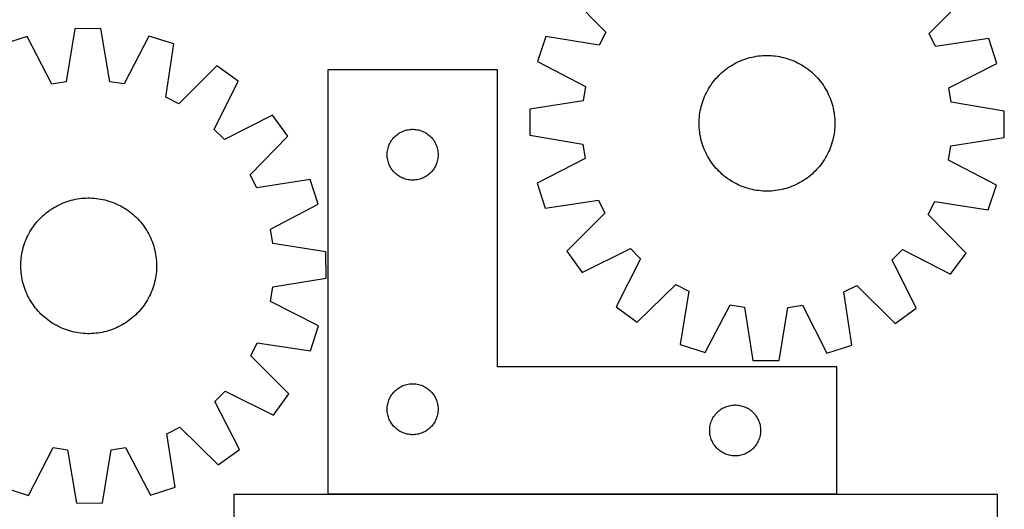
# Model space of a CAD drawing. Header units: millimetres. Extents: x 7 to 1493, y 7 to 2993.
# Tile 14 of 20: x 908 to 1488, y 2104 to 2393. Entities that reach past the tile are written whole.
import ezdxf

# ---------------------------------------------------------------- set-up
doc = ezdxf.new("R2010")
doc.units = ezdxf.units.MM
doc.layers.add('COMMON', color=5, linetype='CONTINUOUS', true_color=0x0000ff)
doc.layers.add('CUT', color=7, linetype='CONTINUOUS', true_color=0x000000)

msp = doc.modelspace()

# ---------------------------------------------------------------- linework, layer by layer
at = {"layer": 'COMMON'}
msp.add_line((1389.03897, 2113.223258), (1089.03897, 2113.223258), dxfattribs=at)
at = {"layer": 'CUT'}
for p, q in [((1230.532068, 2408.288222), (1252.771702, 2385.608419)), ((1443.323083, 2384.792563), (1465.756108, 2407.281097)), ((940.016042, 2387.606719), (934.980008, 2356.244112)), ((955.402004, 2387.658747), (940.016042, 2387.606719)), ((960.650028, 2356.330916), (955.402004, 2387.658747)), ((1252.771702, 2385.608419), (1248.846357, 2377.985359)), ((1447.183008, 2377.13617), (1443.323083, 2384.792563)), ((911.843812, 2383.046969), (897.22697, 2378.242963)), ((926.515812, 2354.87416), (911.843812, 2383.046969)), ((983.604427, 2383.28963), (969.123295, 2355.018239)), ((998.253424, 2378.584588), (983.604427, 2383.28963)), ((993.56376, 2347.168322), (998.253424, 2378.584588)), ((1217.46695, 2382.915628), (1212.649791, 2368.303116)), ((1248.846357, 2377.985359), (1217.46695, 2382.915628)), ((1478.603483, 2381.797558), (1447.183008, 2377.13617)), ((1483.295339, 2367.144332), (1478.603483, 2381.797558)), ((1212.649791, 2368.303116), (1240.809384, 2353.605766)), ((1328.423696, 2366.826742), (1329.532115, 2367.4187)), ((1329.532115, 2367.4187), (1330.658581, 2367.975549)), ((1330.658581, 2367.975549), (1331.801982, 2368.49674)), ((1331.801982, 2368.49674), (1332.961191, 2368.981758)), ((1332.961191, 2368.981758), (1334.135062, 2369.430126)), ((1334.135062, 2369.430126), (1335.322437, 2369.8414)), ((1335.322437, 2369.8414), (1336.522145, 2370.215175)), ((1336.522145, 2370.215175), (1337.733001, 2370.551082)), ((1337.733001, 2370.551082), (1338.953812, 2370.84879)), ((1338.953812, 2370.84879), (1340.18337, 2371.108003)), ((1340.18337, 2371.108003), (1341.420465, 2371.328468)), ((1341.420465, 2371.328468), (1342.663873, 2371.509965)), ((1342.663873, 2371.509965), (1343.91237, 2371.652317)), ((1343.91237, 2371.652317), (1345.164721, 2371.755382)), ((1345.164721, 2371.755382), (1346.419692, 2371.819059)), ((1346.419692, 2371.819059), (1347.676044, 2371.843285)), ((1347.676044, 2371.843285), (1348.932537, 2371.828036)), ((1348.932537, 2371.828036), (1350.187931, 2371.773327)), ((1350.187931, 2371.773327), (1351.440987, 2371.679213)), ((1351.440987, 2371.679213), (1352.690468, 2371.545785)), ((1352.690468, 2371.545785), (1353.935142, 2371.373176)), ((1353.935142, 2371.373176), (1355.17378, 2371.161556)), ((1355.17378, 2371.161556), (1356.405159, 2370.911134)), ((1356.405159, 2370.911134), (1357.628065, 2370.622157)), ((1357.628065, 2370.622157), (1358.841291, 2370.29491)), ((1358.841291, 2370.29491), (1360.043639, 2369.929716)), ((1360.043639, 2369.929716), (1361.233922, 2369.526936)), ((1361.233922, 2369.526936), (1362.410967, 2369.086967)), ((1362.410967, 2369.086967), (1363.573611, 2368.610243)), ((1363.573611, 2368.610243), (1364.720707, 2368.097234)), ((1364.720707, 2368.097234), (1365.851123, 2367.548448)), ((1365.851123, 2367.548448), (1366.963744, 2366.964425)), ((1366.963744, 2366.964425), (1368.05747, 2366.345743)), ((1455.010926, 2352.68865), (1483.295339, 2367.144332)), ((1023.72539, 2365.714283), (1001.216675, 2343.301507)), ((1036.203477, 2356.712733), (1023.72539, 2365.714283)), ((1189.03897, 2363.323258), (1089.03897, 2363.323258)), ((1089.03897, 2363.323258), (1089.03897, 2113.323258)), ((1189.03897, 2188.323258), (1189.03897, 2363.323258)), ((1320.333064, 2360.904279), (1321.259447, 2361.753292)), ((1321.259447, 2361.753292), (1322.21204, 2362.572787)), ((1322.21204, 2362.572787), (1323.189905, 2363.361956)), ((1323.189905, 2363.361956), (1324.192075, 2364.12002)), ((1324.192075, 2364.12002), (1325.217562, 2364.846232)), ((1325.217562, 2364.846232), (1326.265354, 2365.539873)), ((1326.265354, 2365.539873), (1327.334417, 2366.200261)), ((1327.334417, 2366.200261), (1328.423696, 2366.826742)), ((1368.05747, 2366.345743), (1369.131224, 2365.69301)), ((1369.131224, 2365.69301), (1370.183945, 2365.006873)), ((1370.183945, 2365.006873), (1371.214595, 2364.288007)), ((1371.214595, 2364.288007), (1372.222156, 2363.537122)), ((1372.222156, 2363.537122), (1373.205634, 2362.75496)), ((1373.205634, 2362.75496), (1374.164058, 2361.942292)), ((1374.164058, 2361.942292), (1375.096483, 2361.09992)), ((934.980008, 2356.244112), (926.515812, 2354.87416)), ((969.123295, 2355.018239), (960.650028, 2356.330916)), ((1022.035181, 2328.283274), (1036.203477, 2356.712733)), ((1315.374475, 2355.239194), (1316.12536, 2356.246755)), ((1316.12536, 2356.246755), (1316.907522, 2357.230233)), ((1316.907522, 2357.230233), (1317.72019, 2358.188657)), ((1317.72019, 2358.188657), (1318.562563, 2359.121082)), ((1318.562563, 2359.121082), (1319.433807, 2360.026587)), ((1319.433807, 2360.026587), (1320.333064, 2360.904279)), ((1375.096483, 2361.09992), (1376.001989, 2360.228675)), ((1376.001989, 2360.228675), (1376.879681, 2359.329418)), ((1376.879681, 2359.329418), (1377.728693, 2358.403035)), ((1377.728693, 2358.403035), (1378.548188, 2357.450442)), ((1378.548188, 2357.450442), (1379.337358, 2356.472577)), ((1379.337358, 2356.472577), (1380.095422, 2355.470407)), ((1380.095422, 2355.470407), (1380.821633, 2354.44492)), ((1240.809384, 2353.605766), (1239.431814, 2345.142807)), ((1311.565248, 2348.745306), (1312.114034, 2349.875722)), ((1312.114034, 2349.875722), (1312.698057, 2350.988342)), ((1312.698057, 2350.988342), (1313.31674, 2352.082069)), ((1313.31674, 2352.082069), (1313.969472, 2353.155823)), ((1313.969472, 2353.155823), (1314.655609, 2354.208544)), ((1314.655609, 2354.208544), (1315.374475, 2355.239194)), ((1380.821633, 2354.44492), (1381.515275, 2353.397128)), ((1381.515275, 2353.397128), (1382.175662, 2352.328065)), ((1382.175662, 2352.328065), (1382.802144, 2351.238787)), ((1382.802144, 2351.238787), (1383.394101, 2350.130367)), ((1383.394101, 2350.130367), (1383.95095, 2349.003901)), ((1456.315977, 2344.214206), (1455.010926, 2352.68865)), ((1001.216675, 2343.301507), (993.56376, 2347.168322)), ((1239.431814, 2345.142807), (1208.064687, 2340.135002)), ((1309.367572, 2342.86589), (1309.732766, 2344.068237)), ((1309.732766, 2344.068237), (1310.135546, 2345.258521)), ((1310.135546, 2345.258521), (1310.575516, 2346.435566)), ((1310.575516, 2346.435566), (1311.052239, 2347.59821)), ((1311.052239, 2347.59821), (1311.565248, 2348.745306)), ((1383.95095, 2349.003901), (1384.472141, 2347.8605)), ((1384.472141, 2347.8605), (1384.95716, 2346.701291)), ((1384.95716, 2346.701291), (1385.405528, 2345.52742)), ((1385.405528, 2345.52742), (1385.816802, 2344.340045)), ((1385.816802, 2344.340045), (1386.190577, 2343.140337)), ((1487.639072, 2338.937988), (1456.315977, 2344.214206)), ((1208.064687, 2340.135002), (1207.998812, 2324.749092)), ((1308.116697, 2336.715067), (1308.289306, 2337.959741)), ((1308.289306, 2337.959741), (1308.500926, 2339.198378)), ((1308.500926, 2339.198378), (1308.751348, 2340.429758)), ((1308.751348, 2340.429758), (1309.040325, 2341.652664)), ((1309.040325, 2341.652664), (1309.367572, 2342.86589)), ((1386.190577, 2343.140337), (1386.526484, 2341.929481)), ((1386.526484, 2341.929481), (1386.824191, 2340.708671)), ((1386.824191, 2340.708671), (1387.083405, 2339.479112)), ((1387.083405, 2339.479112), (1387.303869, 2338.242017)), ((1387.303869, 2338.242017), (1387.485367, 2336.998609)), ((1487.573196, 2323.552079), (1487.639072, 2338.937988)), ((1056.451613, 2336.601075), (1028.118625, 2322.240834)), ((1065.537347, 2324.184151), (1056.451613, 2336.601075)), ((1307.819197, 2331.700643), (1307.834446, 2332.957135)), ((1307.834446, 2332.957135), (1307.889155, 2334.212529)), ((1307.889155, 2334.212529), (1307.983269, 2335.465585)), ((1307.983269, 2335.465585), (1308.116697, 2336.715067)), ((1387.485367, 2336.998609), (1387.627718, 2335.750112)), ((1387.627718, 2335.750112), (1387.730784, 2334.497761)), ((1387.730784, 2334.497761), (1387.794461, 2333.24279)), ((1387.794461, 2333.24279), (1387.818687, 2331.986438)), ((1028.118625, 2322.240834), (1022.035181, 2328.283274)), ((1131.317078, 2326.182977), (1131.989319, 2326.56344)), ((1131.989319, 2326.56344), (1132.680254, 2326.908792)), ((1132.680254, 2326.908792), (1133.388052, 2327.218118)), ((1133.388052, 2327.218118), (1134.110834, 2327.490596)), ((1134.110834, 2327.490596), (1134.846686, 2327.725506)), ((1134.846686, 2327.725506), (1135.593654, 2327.922224)), ((1135.593654, 2327.922224), (1136.349759, 2328.080227)), ((1136.349759, 2328.080227), (1137.112995, 2328.199098)), ((1137.112995, 2328.199098), (1137.881338, 2328.278521)), ((1137.881338, 2328.278521), (1138.652751, 2328.318285)), ((1138.652751, 2328.318285), (1139.425189, 2328.318285)), ((1139.425189, 2328.318285), (1140.196602, 2328.278521)), ((1140.196602, 2328.278521), (1140.964945, 2328.199098)), ((1140.964945, 2328.199098), (1141.728181, 2328.080227)), ((1141.728181, 2328.080227), (1142.484286, 2327.922224)), ((1142.484286, 2327.922224), (1143.231255, 2327.725506)), ((1143.231255, 2327.725506), (1143.967106, 2327.490596)), ((1143.967106, 2327.490596), (1144.689888, 2327.218118)), ((1144.689888, 2327.218118), (1145.397686, 2326.908792)), ((1145.397686, 2326.908792), (1146.088621, 2326.56344)), ((1146.088621, 2326.56344), (1146.760862, 2326.182977)), ((1307.843423, 2330.444291), (1307.819197, 2331.700643)), ((1307.9071, 2329.18932), (1307.843423, 2330.444291)), ((1308.010165, 2327.936968), (1307.9071, 2329.18932)), ((1308.152517, 2326.688472), (1308.010165, 2327.936968)), ((1308.334014, 2325.445063), (1308.152517, 2326.688472)), ((1387.521186, 2326.972014), (1387.348577, 2325.72734)), ((1387.654614, 2328.221495), (1387.521186, 2326.972014)), ((1387.748729, 2329.474551), (1387.654614, 2328.221495)), ((1387.803438, 2330.729945), (1387.748729, 2329.474551)), ((1387.818687, 2331.986438), (1387.803438, 2330.729945)), ((1043.277311, 2301.524373), (1065.537347, 2324.184151)), ((1125.621664, 2320.029665), (1125.984691, 2320.711479)), ((1125.984691, 2320.711479), (1126.382337, 2321.373701)), ((1126.382337, 2321.373701), (1126.813545, 2322.014575)), ((1126.813545, 2322.014575), (1127.277173, 2322.6324)), ((1127.277173, 2322.6324), (1127.771991, 2323.22554)), ((1127.771991, 2323.22554), (1128.296687, 2323.79242)), ((1128.296687, 2323.79242), (1128.84987, 2324.331539)), ((1128.84987, 2324.331539), (1129.430072, 2324.841465)), ((1129.430072, 2324.841465), (1130.035756, 2325.320847)), ((1130.035756, 2325.320847), (1130.665314, 2325.768413)), ((1130.665314, 2325.768413), (1131.317078, 2326.182977)), ((1146.760862, 2326.182977), (1147.412626, 2325.768413)), ((1147.412626, 2325.768413), (1148.042184, 2325.320847)), ((1148.042184, 2325.320847), (1148.647868, 2324.841465)), ((1148.647868, 2324.841465), (1149.22807, 2324.331539)), ((1149.22807, 2324.331539), (1149.781253, 2323.79242)), ((1149.781253, 2323.79242), (1150.305949, 2323.22554)), ((1150.305949, 2323.22554), (1150.800767, 2322.6324)), ((1150.800767, 2322.6324), (1151.264395, 2322.014575)), ((1151.264395, 2322.014575), (1151.695603, 2321.373701)), ((1151.695603, 2321.373701), (1152.093249, 2320.711479)), ((1152.093249, 2320.711479), (1152.456276, 2320.029665)), ((1207.998812, 2324.749092), (1239.321907, 2319.472875)), ((1308.554479, 2324.207969), (1308.334014, 2325.445063)), ((1308.813693, 2322.97841), (1308.554479, 2324.207969)), ((1309.1114, 2321.7576), (1308.813693, 2322.97841)), ((1309.447307, 2320.546744), (1309.1114, 2321.7576)), ((1309.821082, 2319.347036), (1309.447307, 2320.546744)), ((1386.270311, 2320.821191), (1385.905118, 2319.618843)), ((1386.597558, 2322.034417), (1386.270311, 2320.821191)), ((1386.886535, 2323.257323), (1386.597558, 2322.034417)), ((1387.136957, 2324.488702), (1386.886535, 2323.257323)), ((1387.348577, 2325.72734), (1387.136957, 2324.488702)), ((1456.20607, 2318.544273), (1487.573196, 2323.552079)), ((1124.058859, 2314.095439), (1124.118472, 2314.865573)), ((1124.118472, 2314.865573), (1124.217652, 2315.631617)), ((1124.217652, 2315.631617), (1124.356135, 2316.391539)), ((1124.356135, 2316.391539), (1124.533554, 2317.143325)), ((1124.533554, 2317.143325), (1124.749439, 2317.884981)), ((1124.749439, 2317.884981), (1125.003218, 2318.614539)), ((1125.003218, 2318.614539), (1125.294216, 2319.330067)), ((1125.294216, 2319.330067), (1125.621664, 2320.029665)), ((1152.456276, 2320.029665), (1152.783724, 2319.330067)), ((1152.783724, 2319.330067), (1153.074722, 2318.614539)), ((1153.074722, 2318.614539), (1153.328501, 2317.884981)), ((1153.328501, 2317.884981), (1153.544386, 2317.143325)), ((1153.544386, 2317.143325), (1153.721805, 2316.391539)), ((1153.721805, 2316.391539), (1153.860289, 2315.631617)), ((1153.860289, 2315.631617), (1153.959468, 2314.865573)), ((1153.959468, 2314.865573), (1154.019081, 2314.095439)), ((1239.321907, 2319.472875), (1240.626958, 2310.99843)), ((1310.232356, 2318.15966), (1309.821082, 2319.347036)), ((1310.680724, 2316.985789), (1310.232356, 2318.15966)), ((1311.165743, 2315.826581), (1310.680724, 2316.985789)), ((1311.686934, 2314.68318), (1311.165743, 2315.826581)), ((1384.072636, 2314.941775), (1383.52385, 2313.811359)), ((1384.585644, 2316.088871), (1384.072636, 2314.941775)), ((1385.062368, 2317.251515), (1384.585644, 2316.088871)), ((1385.502337, 2318.42856), (1385.062368, 2317.251515)), ((1385.905118, 2319.618843), (1385.502337, 2318.42856)), ((1454.8285, 2310.081314), (1456.20607, 2318.544273)), ((1124.03897, 2313.323258), (1124.058859, 2314.095439)), ((1124.058859, 2312.551077), (1124.03897, 2313.323258)), ((1124.118472, 2311.780943), (1124.058859, 2312.551077)), ((1124.217652, 2311.014899), (1124.118472, 2311.780943)), ((1124.356135, 2310.254977), (1124.217652, 2311.014899)), ((1124.533554, 2309.503191), (1124.356135, 2310.254977)), ((1124.749439, 2308.761536), (1124.533554, 2309.503191)), ((1153.544386, 2309.503191), (1153.328501, 2308.761536)), ((1153.721805, 2310.254977), (1153.544386, 2309.503191)), ((1153.860289, 2311.014899), (1153.721805, 2310.254977)), ((1153.959468, 2311.780943), (1153.860289, 2311.014899)), ((1154.019081, 2312.551077), (1153.959468, 2311.780943)), ((1154.019081, 2314.095439), (1154.03897, 2313.323258)), ((1154.03897, 2313.323258), (1154.019081, 2312.551077)), ((1240.626958, 2310.99843), (1212.342545, 2296.542749)), ((1312.243782, 2313.556713), (1311.686934, 2314.68318)), ((1312.83574, 2312.448294), (1312.243782, 2313.556713)), ((1313.462221, 2311.359016), (1312.83574, 2312.448294)), ((1314.122609, 2310.289953), (1313.462221, 2311.359016)), ((1314.81625, 2309.242161), (1314.122609, 2310.289953)), ((1315.542462, 2308.216674), (1314.81625, 2309.242161)), ((1380.982274, 2309.478537), (1380.263408, 2308.447887)), ((1381.668412, 2310.531258), (1380.982274, 2309.478537)), ((1382.321144, 2311.605012), (1381.668412, 2310.531258)), ((1382.939827, 2312.698739), (1382.321144, 2311.605012)), ((1383.52385, 2313.811359), (1382.939827, 2312.698739)), ((1482.988093, 2295.383965), (1454.8285, 2310.081314)), ((1125.003218, 2308.031977), (1124.749439, 2308.761536)), ((1125.294216, 2307.316449), (1125.003218, 2308.031977)), ((1125.621664, 2306.616851), (1125.294216, 2307.316449)), ((1125.984691, 2305.935037), (1125.621664, 2306.616851)), ((1126.382337, 2305.272815), (1125.984691, 2305.935037)), ((1126.813545, 2304.631942), (1126.382337, 2305.272815)), ((1127.277173, 2304.014116), (1126.813545, 2304.631942)), ((1127.771991, 2303.420976), (1127.277173, 2304.014116)), ((1128.296687, 2302.854096), (1127.771991, 2303.420976)), ((1150.305949, 2303.420976), (1149.781253, 2302.854096)), ((1150.800767, 2304.014116), (1150.305949, 2303.420976)), ((1151.264395, 2304.631942), (1150.800767, 2304.014116)), ((1151.695603, 2305.272815), (1151.264395, 2304.631942)), ((1152.093249, 2305.935037), (1151.695603, 2305.272815)), ((1152.456276, 2306.616851), (1152.093249, 2305.935037)), ((1152.783724, 2307.316449), (1152.456276, 2306.616851)), ((1153.074722, 2308.031977), (1152.783724, 2307.316449)), ((1153.328501, 2308.761536), (1153.074722, 2308.031977)), ((1316.300526, 2307.214503), (1315.542462, 2308.216674)), ((1317.089695, 2306.236639), (1316.300526, 2307.214503)), ((1317.90919, 2305.284045), (1317.089695, 2306.236639)), ((1318.758203, 2304.357663), (1317.90919, 2305.284045)), ((1319.635895, 2303.458406), (1318.758203, 2304.357663)), ((1320.5414, 2302.587161), (1319.635895, 2303.458406)), ((1376.204077, 2303.660494), (1375.304819, 2302.782802)), ((1377.075321, 2304.565999), (1376.204077, 2303.660494)), ((1377.917693, 2305.498424), (1377.075321, 2304.565999)), ((1378.730361, 2306.456848), (1377.917693, 2305.498424)), ((1379.512524, 2307.440326), (1378.730361, 2306.456848)), ((1380.263408, 2308.447887), (1379.512524, 2307.440326)), ((1047.195793, 2293.897784), (1043.277311, 2301.524373)), ((1078.579625, 2298.799809), (1047.195793, 2293.897784)), ((1083.38363, 2284.182967), (1078.579625, 2298.799809)), ((1128.84987, 2302.314978), (1128.296687, 2302.854096)), ((1129.430072, 2301.805051), (1128.84987, 2302.314978)), ((1130.035756, 2301.325669), (1129.430072, 2301.805051)), ((1130.665314, 2300.878103), (1130.035756, 2301.325669)), ((1131.317078, 2300.463539), (1130.665314, 2300.878103)), ((1131.989319, 2300.083076), (1131.317078, 2300.463539)), ((1132.680254, 2299.737724), (1131.989319, 2300.083076)), ((1133.388052, 2299.428399), (1132.680254, 2299.737724)), ((1134.110834, 2299.15592), (1133.388052, 2299.428399)), ((1134.846686, 2298.92101), (1134.110834, 2299.15592)), ((1135.593654, 2298.724292), (1134.846686, 2298.92101)), ((1136.349759, 2298.566289), (1135.593654, 2298.724292)), ((1137.112995, 2298.447418), (1136.349759, 2298.566289)), ((1137.881338, 2298.367995), (1137.112995, 2298.447418)), ((1138.652751, 2298.328231), (1137.881338, 2298.367995)), ((1139.425189, 2298.328231), (1138.652751, 2298.328231)), ((1140.196602, 2298.367995), (1139.425189, 2298.328231)), ((1140.964945, 2298.447418), (1140.196602, 2298.367995)), ((1141.728181, 2298.566289), (1140.964945, 2298.447418)), ((1142.484286, 2298.724292), (1141.728181, 2298.566289)), ((1143.231255, 2298.92101), (1142.484286, 2298.724292)), ((1143.967106, 2299.15592), (1143.231255, 2298.92101)), ((1144.689888, 2299.428399), (1143.967106, 2299.15592)), ((1145.397686, 2299.737724), (1144.689888, 2299.428399)), ((1146.088621, 2300.083076), (1145.397686, 2299.737724)), ((1146.760862, 2300.463539), (1146.088621, 2300.083076)), ((1147.412626, 2300.878103), (1146.760862, 2300.463539)), ((1148.042184, 2301.325669), (1147.412626, 2300.878103)), ((1148.647868, 2301.805051), (1148.042184, 2301.325669)), ((1149.22807, 2302.314978), (1148.647868, 2301.805051)), ((1149.781253, 2302.854096), (1149.22807, 2302.314978)), ((1321.473825, 2301.744789), (1320.5414, 2302.587161)), ((1322.43225, 2300.932121), (1321.473825, 2301.744789)), ((1323.415727, 2300.149959), (1322.43225, 2300.932121)), ((1324.423288, 2299.399074), (1323.415727, 2300.149959)), ((1325.453938, 2298.680208), (1324.423288, 2299.399074)), ((1326.506659, 2297.99407), (1325.453938, 2298.680208)), ((1327.580413, 2297.341338), (1326.506659, 2297.99407)), ((1328.67414, 2296.722655), (1327.580413, 2297.341338)), ((1368.303467, 2297.48682), (1367.214188, 2296.860338)), ((1369.372529, 2298.147207), (1368.303467, 2297.48682)), ((1370.420321, 2298.840849), (1369.372529, 2298.147207)), ((1371.445809, 2299.56706), (1370.420321, 2298.840849)), ((1372.447979, 2300.325125), (1371.445809, 2299.56706)), ((1373.425843, 2301.114294), (1372.447979, 2300.325125)), ((1374.378437, 2301.933789), (1373.425843, 2301.114294)), ((1375.304819, 2302.782802), (1374.378437, 2301.933789)), ((1212.342545, 2296.542749), (1217.034401, 2281.889523)), ((1329.786761, 2296.138633), (1328.67414, 2296.722655)), ((1330.917177, 2295.589846), (1329.786761, 2296.138633)), ((1332.064273, 2295.076838), (1330.917177, 2295.589846)), ((1333.226917, 2294.600114), (1332.064273, 2295.076838)), ((1334.403961, 2294.160145), (1333.226917, 2294.600114)), ((1335.594245, 2293.757365), (1334.403961, 2294.160145)), ((1336.796593, 2293.392171), (1335.594245, 2293.757365)), ((1338.009818, 2293.064924), (1336.796593, 2293.392171)), ((1339.232724, 2292.775947), (1338.009818, 2293.064924)), ((1340.464104, 2292.525525), (1339.232724, 2292.775947)), ((1341.702742, 2292.313905), (1340.464104, 2292.525525)), ((1342.947415, 2292.141296), (1341.702742, 2292.313905)), ((1344.196897, 2292.007868), (1342.947415, 2292.141296)), ((1345.449953, 2291.913753), (1344.196897, 2292.007868)), ((1346.705347, 2291.859045), (1345.449953, 2291.913753)), ((1347.96184, 2291.843796), (1346.705347, 2291.859045)), ((1349.218191, 2291.868022), (1347.96184, 2291.843796)), ((1350.473162, 2291.931699), (1349.218191, 2291.868022)), ((1351.725514, 2292.034764), (1350.473162, 2291.931699)), ((1352.97401, 2292.177115), (1351.725514, 2292.034764)), ((1354.217419, 2292.358613), (1352.97401, 2292.177115)), ((1355.454513, 2292.579077), (1354.217419, 2292.358613)), ((1356.684072, 2292.838291), (1355.454513, 2292.579077)), ((1357.904882, 2293.135998), (1356.684072, 2292.838291)), ((1359.115739, 2293.471905), (1357.904882, 2293.135998)), ((1360.315447, 2293.84568), (1359.115739, 2293.471905)), ((1361.502822, 2294.256955), (1360.315447, 2293.84568)), ((1362.676693, 2294.705322), (1361.502822, 2294.256955)), ((1363.835901, 2295.190341), (1362.676693, 2294.705322)), ((1364.979303, 2295.711532), (1363.835901, 2295.190341)), ((1366.105769, 2296.268381), (1364.979303, 2295.711532)), ((1367.214188, 2296.860338), (1366.105769, 2296.268381)), ((1478.170934, 2280.771452), (1482.988093, 2295.383965)), ((934.210217, 2285.325682), (935.394406, 2285.746043)), ((935.394406, 2285.746043), (936.591214, 2286.129)), ((936.591214, 2286.129), (937.799461, 2286.474176)), ((937.799461, 2286.474176), (939.017954, 2286.781229)), ((939.017954, 2286.781229), (940.24549, 2287.049858)), ((940.24549, 2287.049858), (941.480859, 2287.279795)), ((941.480859, 2287.279795), (942.722841, 2287.470816)), ((942.722841, 2287.470816), (943.970209, 2287.622731)), ((943.970209, 2287.622731), (945.221734, 2287.735389)), ((945.221734, 2287.735389), (946.47618, 2287.808681)), ((946.47618, 2287.808681), (947.73231, 2287.842534)), ((947.73231, 2287.842534), (948.988882, 2287.836914)), ((948.988882, 2287.836914), (950.244659, 2287.791827)), ((950.244659, 2287.791827), (951.498399, 2287.707317)), ((951.498399, 2287.707317), (952.748866, 2287.583468)), ((952.748866, 2287.583468), (953.994826, 2287.420402)), ((953.994826, 2287.420402), (955.235049, 2287.21828)), ((955.235049, 2287.21828), (956.468312, 2286.977301)), ((956.468312, 2286.977301), (957.693396, 2286.697704)), ((957.693396, 2286.697704), (958.909094, 2286.379763)), ((958.909094, 2286.379763), (960.114205, 2286.023794)), ((960.114205, 2286.023794), (961.30754, 2285.630147)), ((1217.034401, 2281.889523), (1248.454875, 2286.550911)), ((1248.454875, 2286.550911), (1252.3148, 2278.894518)), ((923.311882, 2279.173817), (924.308213, 2279.939539)), ((924.308213, 2279.939539), (925.328106, 2280.673587)), ((925.328106, 2280.673587), (926.370551, 2281.375238)), ((926.370551, 2281.375238), (927.434522, 2282.043798)), ((927.434522, 2282.043798), (928.518968, 2282.678608)), ((928.518968, 2282.678608), (929.622819, 2283.279042)), ((929.622819, 2283.279042), (930.744985, 2283.844507)), ((930.744985, 2283.844507), (931.884359, 2284.374444)), ((931.884359, 2284.374444), (933.039816, 2284.868332)), ((933.039816, 2284.868332), (934.210217, 2285.325682)), ((961.30754, 2285.630147), (962.487922, 2285.19921)), ((962.487922, 2285.19921), (963.654185, 2284.731409)), ((963.654185, 2284.731409), (964.805178, 2284.227206)), ((964.805178, 2284.227206), (965.939766, 2283.687099)), ((965.939766, 2283.687099), (967.056829, 2283.111619)), ((967.056829, 2283.111619), (968.155265, 2282.501336)), ((968.155265, 2282.501336), (969.233989, 2281.856851)), ((969.233989, 2281.856851), (970.291938, 2281.1788)), ((970.291938, 2281.1788), (971.328066, 2280.467853)), ((971.328066, 2280.467853), (972.341351, 2279.724712)), ((1055.210821, 2269.510967), (1083.38363, 2284.182967)), ((1442.866182, 2278.078662), (1446.791527, 2285.701721)), ((1446.791527, 2285.701721), (1478.170934, 2280.771452)), ((917.881971, 2273.958756), (918.717173, 2274.897608)), ((918.717173, 2274.897608), (919.581453, 2275.809763)), ((919.581453, 2275.809763), (920.473958, 2276.694321)), ((920.473958, 2276.694321), (921.393808, 2277.550407)), ((921.393808, 2277.550407), (922.340093, 2278.377178)), ((922.340093, 2278.377178), (923.311882, 2279.173817)), ((972.341351, 2279.724712), (973.330794, 2278.950109)), ((973.330794, 2278.950109), (974.295417, 2278.144809)), ((974.295417, 2278.144809), (975.23427, 2277.309606)), ((975.23427, 2277.309606), (976.146425, 2276.445326)), ((976.146425, 2276.445326), (977.030982, 2275.552821)), ((977.030982, 2275.552821), (977.887069, 2274.632972)), ((977.887069, 2274.632972), (978.71384, 2273.686686)), ((1252.3148, 2278.894518), (1229.881776, 2256.405984)), ((1465.105815, 2255.398859), (1442.866182, 2278.078662)), ((913.525444, 2267.818603), (914.169929, 2268.897328)), ((914.169929, 2268.897328), (914.847979, 2269.955276)), ((914.847979, 2269.955276), (915.558926, 2270.991404)), ((915.558926, 2270.991404), (916.302068, 2272.004689)), ((916.302068, 2272.004689), (917.076671, 2272.994132)), ((917.076671, 2272.994132), (917.881971, 2273.958756)), ((978.71384, 2273.686686), (979.510479, 2272.714898)), ((979.510479, 2272.714898), (980.276201, 2271.718566)), ((980.276201, 2271.718566), (981.010249, 2270.698674)), ((981.010249, 2270.698674), (981.7119, 2269.656228)), ((981.7119, 2269.656228), (982.38046, 2268.592257)), ((982.38046, 2268.592257), (983.01527, 2267.507811)), ((1056.580774, 2261.046772), (1055.210821, 2269.510967)), ((910.827569, 2262.15126), (911.29537, 2263.317523)), ((911.29537, 2263.317523), (911.799573, 2264.468516)), ((911.799573, 2264.468516), (912.339681, 2265.603105)), ((912.339681, 2265.603105), (912.91516, 2266.720168)), ((912.91516, 2266.720168), (913.525444, 2267.818603)), ((983.01527, 2267.507811), (983.615704, 2266.403961)), ((983.615704, 2266.403961), (984.181168, 2265.281795)), ((984.181168, 2265.281795), (984.711106, 2264.142421)), ((984.711106, 2264.142421), (985.204993, 2262.986963)), ((985.204993, 2262.986963), (985.662343, 2261.816563)), ((909.049478, 2256.13165), (909.329076, 2257.356735)), ((909.329076, 2257.356735), (909.647016, 2258.572432)), ((909.647016, 2258.572432), (910.002985, 2259.777543)), ((910.002985, 2259.777543), (910.396633, 2260.970878)), ((910.396633, 2260.970878), (910.827569, 2262.15126)), ((985.662343, 2261.816563), (986.082705, 2260.632374)), ((986.082705, 2260.632374), (986.465662, 2259.435565)), ((986.465662, 2259.435565), (986.810838, 2258.227318)), ((986.810838, 2258.227318), (987.117891, 2257.008825)), ((987.117891, 2257.008825), (987.386519, 2255.781289)), ((1087.943381, 2256.010738), (1056.580774, 2261.046772)), ((1238.872092, 2243.919801), (1267.314291, 2258.062505)), ((1267.314291, 2258.062505), (1273.351253, 2251.973625)), ((1421.599977, 2251.33889), (1427.688857, 2257.375852)), ((1427.688857, 2257.375852), (1456.00891, 2242.990117)), ((908.234952, 2249.907997), (908.319462, 2251.161737)), ((908.319462, 2251.161737), (908.443311, 2252.412205)), ((908.443311, 2252.412205), (908.606377, 2253.658165)), ((908.606377, 2253.658165), (908.808499, 2254.898388)), ((908.808499, 2254.898388), (909.049478, 2256.13165)), ((987.386519, 2255.781289), (987.616457, 2254.54592)), ((987.616457, 2254.54592), (987.807478, 2253.303939)), ((987.807478, 2253.303939), (987.959392, 2252.05657)), ((987.959392, 2252.05657), (988.072051, 2250.805045)), ((1087.995409, 2240.624775), (1087.943381, 2256.010738)), ((1229.881776, 2256.405984), (1238.872092, 2243.919801)), ((1273.351253, 2251.973625), (1258.965519, 2223.653572)), ((1435.742681, 2222.896691), (1421.599977, 2251.33889)), ((1456.00891, 2242.990117), (1465.105815, 2255.398859)), ((908.184245, 2247.395648), (908.189865, 2248.652221)), ((908.218098, 2246.139519), (908.184245, 2247.395648)), ((908.189865, 2248.652221), (908.234952, 2249.907997)), ((908.29139, 2244.885072), (908.218098, 2246.139519)), ((988.128489, 2245.782121), (988.043979, 2244.52838)), ((988.072051, 2250.805045), (988.145343, 2249.550599)), ((988.173576, 2247.037897), (988.128489, 2245.782121)), ((988.145343, 2249.550599), (988.179196, 2248.29447)), ((988.179196, 2248.29447), (988.173576, 2247.037897)), ((908.404049, 2243.633547), (908.29139, 2244.885072)), ((908.555964, 2242.386179), (908.404049, 2243.633547)), ((908.746984, 2241.144197), (908.555964, 2242.386179)), ((908.976922, 2239.908829), (908.746984, 2241.144197)), ((909.24555, 2238.681292), (908.976922, 2239.908829)), ((987.313963, 2239.558468), (987.034366, 2238.333383)), ((987.554942, 2240.79173), (987.313963, 2239.558468)), ((987.757064, 2242.031953), (987.554942, 2240.79173)), ((987.92013, 2243.277913), (987.757064, 2242.031953)), ((988.043979, 2244.52838), (987.92013, 2243.277913)), ((1056.667578, 2235.376751), (1087.995409, 2240.624775)), ((909.552604, 2237.462799), (909.24555, 2238.681292)), ((909.897779, 2236.254552), (909.552604, 2237.462799)), ((910.280737, 2235.057744), (909.897779, 2236.254552)), ((910.701098, 2233.873555), (910.280737, 2235.057744)), ((911.158448, 2232.703154), (910.701098, 2233.873555)), ((985.535872, 2233.538858), (985.068071, 2232.372595)), ((985.966808, 2234.719239), (985.535872, 2233.538858)), ((986.360456, 2235.912574), (985.966808, 2234.719239)), ((986.716425, 2237.117685), (986.360456, 2235.912574)), ((987.034366, 2238.333383), (986.716425, 2237.117685)), ((1055.3549, 2226.903484), (1056.667578, 2235.376751)), ((1271.37426, 2214.556667), (1294.054063, 2236.7963)), ((1294.054063, 2236.7963), (1301.677123, 2232.870956)), ((1393.111571, 2232.479474), (1400.767964, 2236.339399)), ((1400.767964, 2236.339399), (1423.256498, 2213.906375)), ((911.652335, 2231.547697), (911.158448, 2232.703154)), ((912.182273, 2230.408323), (911.652335, 2231.547697)), ((912.747737, 2229.286157), (912.182273, 2230.408323)), ((913.348171, 2228.182306), (912.747737, 2229.286157)), ((913.982981, 2227.09786), (913.348171, 2228.182306)), ((982.837997, 2227.871514), (982.193512, 2226.79279)), ((983.448281, 2228.96995), (982.837997, 2227.871514)), ((984.02376, 2230.087013), (983.448281, 2228.96995)), ((984.563868, 2231.221601), (984.02376, 2230.087013)), ((985.068071, 2232.372595), (984.563868, 2231.221601)), ((1301.677123, 2232.870956), (1296.746854, 2201.491548)), ((1397.772959, 2201.058999), (1393.111571, 2232.479474)), ((914.651542, 2226.03389), (913.982981, 2227.09786)), ((915.353192, 2224.991444), (914.651542, 2226.03389)), ((916.087241, 2223.971552), (915.353192, 2224.991444)), ((916.852962, 2222.97522), (916.087241, 2223.971552)), ((917.649602, 2222.003431), (916.852962, 2222.97522)), ((918.476372, 2221.057146), (917.649602, 2222.003431)), ((979.28677, 2222.695986), (978.48147, 2221.731362)), ((980.061373, 2223.685428), (979.28677, 2222.695986)), ((980.804515, 2224.698714), (980.061373, 2223.685428)), ((981.515462, 2225.734842), (980.804515, 2224.698714)), ((982.193512, 2226.79279), (981.515462, 2225.734842)), ((1083.626292, 2212.422353), (1055.3549, 2226.903484)), ((1258.965519, 2223.653572), (1271.37426, 2214.556667)), ((1311.359366, 2196.674389), (1326.056716, 2224.833982)), ((1326.056716, 2224.833982), (1334.519675, 2223.456412)), ((1334.519675, 2223.456412), (1339.52748, 2192.089286)), ((1354.91339, 2192.02341), (1360.189607, 2223.346505)), ((1360.189607, 2223.346505), (1368.664052, 2224.651557)), ((1368.664052, 2224.651557), (1383.119733, 2196.367143)), ((1423.256498, 2213.906375), (1435.742681, 2222.896691)), ((919.332459, 2220.137296), (918.476372, 2221.057146)), ((920.217016, 2219.244791), (919.332459, 2220.137296)), ((921.129171, 2218.380511), (920.217016, 2219.244791)), ((922.068024, 2217.545309), (921.129171, 2218.380511)), ((923.032647, 2216.740009), (922.068024, 2217.545309)), ((924.02209, 2215.965406), (923.032647, 2216.740009)), ((973.05156, 2216.5163), (972.055228, 2215.750579)), ((974.023348, 2217.31294), (973.05156, 2216.5163)), ((974.969634, 2218.139711), (974.023348, 2217.31294)), ((975.889483, 2218.995797), (974.969634, 2218.139711)), ((976.781988, 2219.880354), (975.889483, 2218.995797)), ((977.646268, 2220.792509), (976.781988, 2219.880354)), ((978.48147, 2221.731362), (977.646268, 2220.792509)), ((925.035376, 2215.222264), (924.02209, 2215.965406)), ((926.071504, 2214.511318), (925.035376, 2215.222264)), ((927.129452, 2213.833267), (926.071504, 2214.511318)), ((928.208176, 2213.188782), (927.129452, 2213.833267)), ((929.306612, 2212.578499), (928.208176, 2213.188782)), ((930.423675, 2212.003019), (929.306612, 2212.578499)), ((931.558263, 2211.462911), (930.423675, 2212.003019)), ((932.709257, 2210.958708), (931.558263, 2211.462911)), ((933.87552, 2210.490908), (932.709257, 2210.958708)), ((935.055901, 2210.059971), (933.87552, 2210.490908)), ((962.153224, 2210.364436), (960.969035, 2209.944075)), ((963.323625, 2210.821786), (962.153224, 2210.364436)), ((964.479083, 2211.315673), (963.323625, 2210.821786)), ((965.618457, 2211.845611), (964.479083, 2211.315673)), ((966.740623, 2212.411076), (965.618457, 2211.845611)), ((967.844473, 2213.011509), (966.740623, 2212.411076)), ((968.928919, 2213.64632), (967.844473, 2213.011509)), ((969.99289, 2214.31488), (968.928919, 2213.64632)), ((971.035336, 2215.01653), (969.99289, 2214.31488)), ((972.055228, 2215.750579), (971.035336, 2215.01653)), ((1078.92125, 2197.773355), (1083.626292, 2212.422353)), ((936.249236, 2209.666324), (935.055901, 2210.059971)), ((937.454347, 2209.310354), (936.249236, 2209.666324)), ((938.670045, 2208.992414), (937.454347, 2209.310354)), ((939.895129, 2208.712816), (938.670045, 2208.992414)), ((941.128392, 2208.471838), (939.895129, 2208.712816)), ((942.368615, 2208.269715), (941.128392, 2208.471838)), ((943.614575, 2208.106649), (942.368615, 2208.269715)), ((944.865042, 2207.9828), (943.614575, 2208.106649)), ((946.118783, 2207.898291), (944.865042, 2207.9828)), ((947.374559, 2207.853204), (946.118783, 2207.898291)), ((948.631132, 2207.847584), (947.374559, 2207.853204)), ((949.887261, 2207.881436), (948.631132, 2207.847584)), ((951.141707, 2207.954728), (949.887261, 2207.881436)), ((952.393232, 2208.067387), (951.141707, 2207.954728)), ((953.640601, 2208.219302), (952.393232, 2208.067387)), ((954.882582, 2208.410322), (953.640601, 2208.219302)), ((956.117951, 2208.64026), (954.882582, 2208.410322)), ((957.345487, 2208.908888), (956.117951, 2208.64026)), ((958.56398, 2209.215942), (957.345487, 2208.908888)), ((959.772227, 2209.561118), (958.56398, 2209.215942)), ((960.969035, 2209.944075), (959.772227, 2209.561118)), ((1043.638169, 2194.810104), (1047.504983, 2202.46302)), ((1047.504983, 2202.46302), (1078.92125, 2197.773355)), ((1296.746854, 2201.491548), (1311.359366, 2196.674389)), ((1383.119733, 2196.367143), (1397.772959, 2201.058999)), ((1066.050945, 2172.301389), (1043.638169, 2194.810104)), ((1389.03897, 2188.323258), (1189.03897, 2188.323258)), ((1339.52748, 2192.089286), (1354.91339, 2192.02341)), ((1389.03897, 2113.323258), (1389.03897, 2188.323258)), ((1130.035756, 2175.320847), (1130.665314, 2175.768413)), ((1130.665314, 2175.768413), (1131.317078, 2176.182977)), ((1131.317078, 2176.182977), (1131.989319, 2176.56344)), ((1131.989319, 2176.56344), (1132.680254, 2176.908792)), ((1132.680254, 2176.908792), (1133.388052, 2177.218118)), ((1133.388052, 2177.218118), (1134.110834, 2177.490596)), ((1134.110834, 2177.490596), (1134.846686, 2177.725506)), ((1134.846686, 2177.725506), (1135.593654, 2177.922224)), ((1135.593654, 2177.922224), (1136.349759, 2178.080227)), ((1136.349759, 2178.080227), (1137.112995, 2178.199098)), ((1137.112995, 2178.199098), (1137.881338, 2178.278521)), ((1137.881338, 2178.278521), (1138.652751, 2178.318285)), ((1138.652751, 2178.318285), (1139.425189, 2178.318285)), ((1139.425189, 2178.318285), (1140.196602, 2178.278521)), ((1140.196602, 2178.278521), (1140.964945, 2178.199098)), ((1140.964945, 2178.199098), (1141.728181, 2178.080227)), ((1141.728181, 2178.080227), (1142.484286, 2177.922224)), ((1142.484286, 2177.922224), (1143.231255, 2177.725506)), ((1143.231255, 2177.725506), (1143.967106, 2177.490596)), ((1143.967106, 2177.490596), (1144.689888, 2177.218118)), ((1144.689888, 2177.218118), (1145.397686, 2176.908792)), ((1145.397686, 2176.908792), (1146.088621, 2176.56344)), ((1146.088621, 2176.56344), (1146.760862, 2176.182977)), ((1146.760862, 2176.182977), (1147.412626, 2175.768413)), ((1147.412626, 2175.768413), (1148.042184, 2175.320847)), ((1022.577496, 2167.908155), (1028.619936, 2173.991599)), ((1028.619936, 2173.991599), (1057.049395, 2159.823303)), ((1057.049395, 2159.823303), (1066.050945, 2172.301389)), ((1125.294216, 2169.330067), (1125.621664, 2170.029665)), ((1125.621664, 2170.029665), (1125.984691, 2170.711479)), ((1125.984691, 2170.711479), (1126.382337, 2171.373701)), ((1126.382337, 2171.373701), (1126.813545, 2172.014575)), ((1126.813545, 2172.014575), (1127.277173, 2172.6324)), ((1127.277173, 2172.6324), (1127.771991, 2173.22554)), ((1127.771991, 2173.22554), (1128.296687, 2173.79242)), ((1128.296687, 2173.79242), (1128.84987, 2174.331539)), ((1128.84987, 2174.331539), (1129.430072, 2174.841465)), ((1129.430072, 2174.841465), (1130.035756, 2175.320847)), ((1148.042184, 2175.320847), (1148.647868, 2174.841465)), ((1148.647868, 2174.841465), (1149.22807, 2174.331539)), ((1149.22807, 2174.331539), (1149.781253, 2173.79242)), ((1149.781253, 2173.79242), (1150.305949, 2173.22554)), ((1150.305949, 2173.22554), (1150.800767, 2172.6324)), ((1150.800767, 2172.6324), (1151.264395, 2172.014575)), ((1151.264395, 2172.014575), (1151.695603, 2171.373701)), ((1151.695603, 2171.373701), (1152.093249, 2170.711479)), ((1152.093249, 2170.711479), (1152.456276, 2170.029665)), ((1152.456276, 2170.029665), (1152.783724, 2169.330067)), ((1036.937736, 2139.575166), (1022.577496, 2167.908155)), ((1124.03897, 2163.323258), (1124.058859, 2164.095439)), ((1124.058859, 2164.095439), (1124.118472, 2164.865573)), ((1124.118472, 2164.865573), (1124.217652, 2165.631617)), ((1124.217652, 2165.631617), (1124.356135, 2166.391539)), ((1124.356135, 2166.391539), (1124.533554, 2167.143325)), ((1124.533554, 2167.143325), (1124.749439, 2167.884981)), ((1124.749439, 2167.884981), (1125.003218, 2168.614539)), ((1125.003218, 2168.614539), (1125.294216, 2169.330067)), ((1152.783724, 2169.330067), (1153.074722, 2168.614539)), ((1153.074722, 2168.614539), (1153.328501, 2167.884981)), ((1153.328501, 2167.884981), (1153.544386, 2167.143325)), ((1153.544386, 2167.143325), (1153.721805, 2166.391539)), ((1153.721805, 2166.391539), (1153.860289, 2165.631617)), ((1153.860289, 2165.631617), (1153.959468, 2164.865573)), ((1153.959468, 2164.865573), (1154.019081, 2164.095439)), ((1154.019081, 2164.095439), (1154.03897, 2163.323258)), ((1321.317078, 2163.682977), (1321.989319, 2164.06344)), ((1321.989319, 2164.06344), (1322.680254, 2164.408792)), ((1322.680254, 2164.408792), (1323.388052, 2164.718118)), ((1323.388052, 2164.718118), (1324.110834, 2164.990596)), ((1324.110834, 2164.990596), (1324.846686, 2165.225506)), ((1324.846686, 2165.225506), (1325.593654, 2165.422224)), ((1325.593654, 2165.422224), (1326.349759, 2165.580227)), ((1326.349759, 2165.580227), (1327.112995, 2165.699098)), ((1327.112995, 2165.699098), (1327.881338, 2165.778521)), ((1327.881338, 2165.778521), (1328.652751, 2165.818285)), ((1328.652751, 2165.818285), (1329.425189, 2165.818285)), ((1329.425189, 2165.818285), (1330.196602, 2165.778521)), ((1330.196602, 2165.778521), (1330.964945, 2165.699098)), ((1330.964945, 2165.699098), (1331.728181, 2165.580227)), ((1331.728181, 2165.580227), (1332.484286, 2165.422224)), ((1332.484286, 2165.422224), (1333.231255, 2165.225506)), ((1333.231255, 2165.225506), (1333.967106, 2164.990596)), ((1333.967106, 2164.990596), (1334.689888, 2164.718118)), ((1334.689888, 2164.718118), (1335.397686, 2164.408792)), ((1335.397686, 2164.408792), (1336.088621, 2164.06344)), ((1336.088621, 2164.06344), (1336.760862, 2163.682977)), ((1124.058859, 2162.551077), (1124.03897, 2163.323258)), ((1124.118472, 2161.780943), (1124.058859, 2162.551077)), ((1124.217652, 2161.014899), (1124.118472, 2161.780943)), ((1124.356135, 2160.254977), (1124.217652, 2161.014899)), ((1124.533554, 2159.503191), (1124.356135, 2160.254977)), ((1124.749439, 2158.761536), (1124.533554, 2159.503191)), ((1125.003218, 2158.031977), (1124.749439, 2158.761536)), ((1153.328501, 2158.761536), (1153.074722, 2158.031977)), ((1153.544386, 2159.503191), (1153.328501, 2158.761536)), ((1153.721805, 2160.254977), (1153.544386, 2159.503191)), ((1153.860289, 2161.014899), (1153.721805, 2160.254977)), ((1153.959468, 2161.780943), (1153.860289, 2161.014899)), ((1154.019081, 2162.551077), (1153.959468, 2161.780943)), ((1154.03897, 2163.323258), (1154.019081, 2162.551077)), ((1315.621664, 2157.529665), (1315.984691, 2158.211479)), ((1315.984691, 2158.211479), (1316.382337, 2158.873701)), ((1316.382337, 2158.873701), (1316.813545, 2159.514575)), ((1316.813545, 2159.514575), (1317.277173, 2160.1324)), ((1317.277173, 2160.1324), (1317.771991, 2160.72554)), ((1317.771991, 2160.72554), (1318.296687, 2161.29242)), ((1318.296687, 2161.29242), (1318.84987, 2161.831539)), ((1318.84987, 2161.831539), (1319.430072, 2162.341465)), ((1319.430072, 2162.341465), (1320.035756, 2162.820847)), ((1320.035756, 2162.820847), (1320.665314, 2163.268413)), ((1320.665314, 2163.268413), (1321.317078, 2163.682977)), ((1336.760862, 2163.682977), (1337.412626, 2163.268413)), ((1337.412626, 2163.268413), (1338.042184, 2162.820847)), ((1338.042184, 2162.820847), (1338.647868, 2162.341465)), ((1338.647868, 2162.341465), (1339.22807, 2161.831539)), ((1339.22807, 2161.831539), (1339.781253, 2161.29242)), ((1339.781253, 2161.29242), (1340.305949, 2160.72554)), ((1340.305949, 2160.72554), (1340.800767, 2160.1324)), ((1340.800767, 2160.1324), (1341.264395, 2159.514575)), ((1341.264395, 2159.514575), (1341.695603, 2158.873701)), ((1341.695603, 2158.873701), (1342.093249, 2158.211479)), ((1342.093249, 2158.211479), (1342.456276, 2157.529665)), ((994.234446, 2148.830986), (1001.861035, 2152.749469)), ((1001.861035, 2152.749469), (1024.520813, 2130.489433)), ((1125.294216, 2157.316449), (1125.003218, 2158.031977)), ((1125.621664, 2156.616851), (1125.294216, 2157.316449)), ((1125.984691, 2155.935037), (1125.621664, 2156.616851)), ((1126.382337, 2155.272815), (1125.984691, 2155.935037)), ((1126.813545, 2154.631942), (1126.382337, 2155.272815)), ((1127.277173, 2154.014116), (1126.813545, 2154.631942)), ((1127.771991, 2153.420976), (1127.277173, 2154.014116)), ((1128.296687, 2152.854096), (1127.771991, 2153.420976)), ((1128.84987, 2152.314978), (1128.296687, 2152.854096)), ((1129.430072, 2151.805051), (1128.84987, 2152.314978)), ((1149.22807, 2152.314978), (1148.647868, 2151.805051)), ((1149.781253, 2152.854096), (1149.22807, 2152.314978)), ((1150.305949, 2153.420976), (1149.781253, 2152.854096)), ((1150.800767, 2154.014116), (1150.305949, 2153.420976)), ((1151.264395, 2154.631942), (1150.800767, 2154.014116)), ((1151.695603, 2155.272815), (1151.264395, 2154.631942)), ((1152.093249, 2155.935037), (1151.695603, 2155.272815)), ((1152.456276, 2156.616851), (1152.093249, 2155.935037)), ((1152.783724, 2157.316449), (1152.456276, 2156.616851)), ((1153.074722, 2158.031977), (1152.783724, 2157.316449)), ((1314.058859, 2151.595439), (1314.118472, 2152.365573)), ((1314.118472, 2152.365573), (1314.217652, 2153.131617)), ((1314.217652, 2153.131617), (1314.356135, 2153.891539)), ((1314.356135, 2153.891539), (1314.533554, 2154.643325)), ((1314.533554, 2154.643325), (1314.749439, 2155.384981)), ((1314.749439, 2155.384981), (1315.003218, 2156.114539)), ((1315.003218, 2156.114539), (1315.294216, 2156.830067)), ((1315.294216, 2156.830067), (1315.621664, 2157.529665)), ((1342.456276, 2157.529665), (1342.783724, 2156.830067)), ((1342.783724, 2156.830067), (1343.074722, 2156.114539)), ((1343.074722, 2156.114539), (1343.328501, 2155.384981)), ((1343.328501, 2155.384981), (1343.544386, 2154.643325)), ((1343.544386, 2154.643325), (1343.721805, 2153.891539)), ((1343.721805, 2153.891539), (1343.860289, 2153.131617)), ((1343.860289, 2153.131617), (1343.959468, 2152.365573)), ((1343.959468, 2152.365573), (1344.019081, 2151.595439)), ((999.136471, 2117.447155), (994.234446, 2148.830986)), ((1130.035756, 2151.325669), (1129.430072, 2151.805051)), ((1130.665314, 2150.878103), (1130.035756, 2151.325669)), ((1131.317078, 2150.463539), (1130.665314, 2150.878103)), ((1131.989319, 2150.083076), (1131.317078, 2150.463539)), ((1132.680254, 2149.737724), (1131.989319, 2150.083076)), ((1133.388052, 2149.428399), (1132.680254, 2149.737724)), ((1134.110834, 2149.15592), (1133.388052, 2149.428399)), ((1134.846686, 2148.92101), (1134.110834, 2149.15592)), ((1135.593654, 2148.724292), (1134.846686, 2148.92101)), ((1136.349759, 2148.566289), (1135.593654, 2148.724292)), ((1137.112995, 2148.447418), (1136.349759, 2148.566289)), ((1137.881338, 2148.367995), (1137.112995, 2148.447418)), ((1138.652751, 2148.328231), (1137.881338, 2148.367995)), ((1139.425189, 2148.328231), (1138.652751, 2148.328231)), ((1140.196602, 2148.367995), (1139.425189, 2148.328231)), ((1140.964945, 2148.447418), (1140.196602, 2148.367995)), ((1141.728181, 2148.566289), (1140.964945, 2148.447418)), ((1142.484286, 2148.724292), (1141.728181, 2148.566289)), ((1143.231255, 2148.92101), (1142.484286, 2148.724292)), ((1143.967106, 2149.15592), (1143.231255, 2148.92101)), ((1144.689888, 2149.428399), (1143.967106, 2149.15592)), ((1145.397686, 2149.737724), (1144.689888, 2149.428399)), ((1146.088621, 2150.083076), (1145.397686, 2149.737724)), ((1146.760862, 2150.463539), (1146.088621, 2150.083076)), ((1147.412626, 2150.878103), (1146.760862, 2150.463539)), ((1148.042184, 2151.325669), (1147.412626, 2150.878103)), ((1148.647868, 2151.805051), (1148.042184, 2151.325669)), ((1314.03897, 2150.823258), (1314.058859, 2151.595439)), ((1314.058859, 2150.051077), (1314.03897, 2150.823258)), ((1314.118472, 2149.280943), (1314.058859, 2150.051077)), ((1314.217652, 2148.514899), (1314.118472, 2149.280943)), ((1314.356135, 2147.754977), (1314.217652, 2148.514899)), ((1314.533554, 2147.003191), (1314.356135, 2147.754977)), ((1314.749439, 2146.261536), (1314.533554, 2147.003191)), ((1343.544386, 2147.003191), (1343.328501, 2146.261536)), ((1343.721805, 2147.754977), (1343.544386, 2147.003191)), ((1343.860289, 2148.514899), (1343.721805, 2147.754977)), ((1343.959468, 2149.280943), (1343.860289, 2148.514899)), ((1344.019081, 2150.051077), (1343.959468, 2149.280943)), ((1344.019081, 2151.595439), (1344.03897, 2150.823258)), ((1344.03897, 2150.823258), (1344.019081, 2150.051077)), ((961.383434, 2139.446005), (969.847629, 2140.815958)), ((969.847629, 2140.815958), (984.519629, 2112.643149)), ((1315.003218, 2145.531977), (1314.749439, 2146.261536)), ((1315.294216, 2144.816449), (1315.003218, 2145.531977)), ((1315.621664, 2144.116851), (1315.294216, 2144.816449)), ((1315.984691, 2143.435037), (1315.621664, 2144.116851)), ((1316.382337, 2142.772815), (1315.984691, 2143.435037)), ((1316.813545, 2142.131942), (1316.382337, 2142.772815)), ((1317.277173, 2141.514116), (1316.813545, 2142.131942)), ((1317.771991, 2140.920976), (1317.277173, 2141.514116)), ((1318.296687, 2140.354096), (1317.771991, 2140.920976)), ((1340.305949, 2140.920976), (1339.781253, 2140.354096)), ((1340.800767, 2141.514116), (1340.305949, 2140.920976)), ((1341.264395, 2142.131942), (1340.800767, 2141.514116)), ((1341.695603, 2142.772815), (1341.264395, 2142.131942)), ((1342.093249, 2143.435037), (1341.695603, 2142.772815)), ((1342.456276, 2144.116851), (1342.093249, 2143.435037)), ((1342.783724, 2144.816449), (1342.456276, 2144.116851)), ((1343.074722, 2145.531977), (1342.783724, 2144.816449)), ((1343.328501, 2146.261536), (1343.074722, 2145.531977)), ((912.759015, 2112.400487), (927.240146, 2140.671879)), ((927.240146, 2140.671879), (935.713413, 2139.359201)), ((935.713413, 2139.359201), (940.961437, 2108.03137)), ((956.3474, 2108.083399), (961.383434, 2139.446005)), ((1024.520813, 2130.489433), (1036.937736, 2139.575166)), ((1318.84987, 2139.814978), (1318.296687, 2140.354096)), ((1319.430072, 2139.305051), (1318.84987, 2139.814978)), ((1320.035756, 2138.825669), (1319.430072, 2139.305051)), ((1320.665314, 2138.378103), (1320.035756, 2138.825669)), ((1321.317078, 2137.963539), (1320.665314, 2138.378103)), ((1321.989319, 2137.583076), (1321.317078, 2137.963539)), ((1322.680254, 2137.237724), (1321.989319, 2137.583076)), ((1323.388052, 2136.928399), (1322.680254, 2137.237724)), ((1324.110834, 2136.65592), (1323.388052, 2136.928399)), ((1324.846686, 2136.42101), (1324.110834, 2136.65592)), ((1325.593654, 2136.224292), (1324.846686, 2136.42101)), ((1326.349759, 2136.066289), (1325.593654, 2136.224292)), ((1327.112995, 2135.947418), (1326.349759, 2136.066289)), ((1327.881338, 2135.867995), (1327.112995, 2135.947418)), ((1328.652751, 2135.828231), (1327.881338, 2135.867995)), ((1329.425189, 2135.828231), (1328.652751, 2135.828231)), ((1330.196602, 2135.867995), (1329.425189, 2135.828231)), ((1330.964945, 2135.947418), (1330.196602, 2135.867995)), ((1331.728181, 2136.066289), (1330.964945, 2135.947418)), ((1332.484286, 2136.224292), (1331.728181, 2136.066289)), ((1333.231255, 2136.42101), (1332.484286, 2136.224292)), ((1333.967106, 2136.65592), (1333.231255, 2136.42101)), ((1334.689888, 2136.928399), (1333.967106, 2136.65592)), ((1335.397686, 2137.237724), (1334.689888, 2136.928399)), ((1336.088621, 2137.583076), (1335.397686, 2137.237724)), ((1336.760862, 2137.963539), (1336.088621, 2137.583076)), ((1337.412626, 2138.378103), (1336.760862, 2137.963539)), ((1338.042184, 2138.825669), (1337.412626, 2138.378103)), ((1338.647868, 2139.305051), (1338.042184, 2138.825669)), ((1339.22807, 2139.814978), (1338.647868, 2139.305051)), ((1339.781253, 2140.354096), (1339.22807, 2139.814978)), ((898.110017, 2117.10553), (912.759015, 2112.400487)), ((984.519629, 2112.643149), (999.136471, 2117.447155)), ((1483.663557, 2113.123257), (1033.663557, 2113.123257)), ((1033.663557, 2113.123257), (1033.663557, 1763.123257)), ((1089.03897, 2113.323258), (1389.03897, 2113.323258)), ((1483.663557, 1763.123257), (1483.663557, 2113.123257)), ((940.961437, 2108.03137), (956.3474, 2108.083399))]:
    msp.add_line(p, q, dxfattribs=at)

doc.saveas('drawing.dxf')
